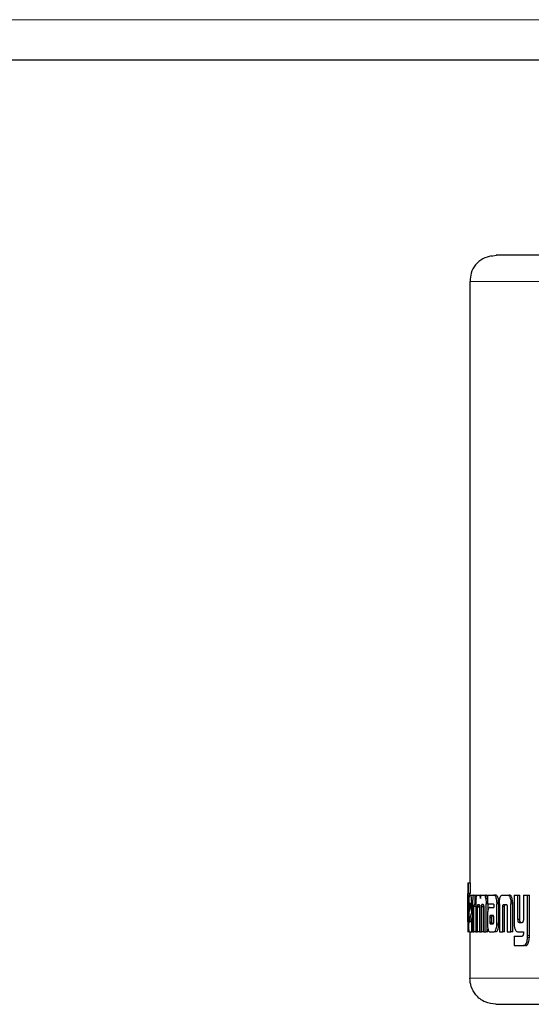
# Model space of a CAD drawing. Header units: millimetres. Extents: x 27 to 265, y 60 to 148.
# Tile 74 of 78: x 261.73 to 262.74, y 60.99 to 62.95. Entities that reach past the tile are written whole.
import ezdxf

# ---------------------------------------------------------------- set-up
doc = ezdxf.new("R2010")
doc.units = ezdxf.units.MM
doc.linetypes.add('PHANTOM', pattern=[12.7, 6.35, -1.27, 1.27, -1.27, 1.27, -1.27])

msp = doc.modelspace()

# ---------------------------------------------------------------- linework, layer by layer
at = {"color": 8, "linetype": 'PHANTOM', "lineweight": 18}
for p, q in [((234.1478, 62.9507), (264.2678, 62.9507)), ((262.6747, 62.4816), (262.6647, 62.4797)), ((262.6215, 62.4295), (263.0009, 62.4295)), ((262.7068, 61.1895), (262.7032, 61.1895)), ((262.6194, 61.1585), (262.6188, 61.1585)), ((262.661, 61.1615), (262.6649, 61.1615)), ((262.6614, 61.1515), (262.6652, 61.1515)), ((262.679, 61.1509), (262.6753, 61.1509)), ((262.74, 61.1226), (262.7364, 61.1226)), ((262.7401, 61.1263), (262.7365, 61.1263)), ((262.7607, 61.0415), (262.6215, 61.0415))]:
    msp.add_line(p, q, dxfattribs=at)
at = {"color": 7, "linetype": 'Continuous', "lineweight": 25}
for p, q in [((234.1478, 62.8707), (264.2678, 62.8707)), ((262.6215, 62.4295), (262.6215, 61.2314)), ((262.6175, 61.2314), (262.6175, 61.231)), ((262.6175, 61.2314), (262.6185, 61.2314)), ((262.6175, 61.231), (262.6175, 61.1341)), ((262.6185, 61.2104), (262.6185, 61.2314)), ((262.6185, 61.2314), (262.6225, 61.2314)), ((262.6225, 61.2104), (262.6225, 61.2314)), ((262.6175, 61.2104), (262.6185, 61.2104)), ((262.6175, 61.1588), (262.6175, 61.2063)), ((262.6215, 61.2063), (262.6175, 61.2063)), ((262.6225, 61.2104), (262.6185, 61.2104)), ((262.6206, 61.207), (262.6232, 61.207)), ((262.6232, 61.207), (262.6272, 61.207)), ((262.6274, 61.2069), (262.6272, 61.207)), ((262.6296, 61.207), (262.6317, 61.207)), ((262.6317, 61.207), (262.6317, 61.1884)), ((262.6317, 61.207), (262.6356, 61.207)), ((262.6366, 61.207), (262.6395, 61.207)), ((262.6395, 61.207), (262.6434, 61.207)), ((262.6446, 61.2061), (262.6434, 61.207)), ((262.6459, 61.207), (262.6494, 61.207)), ((262.6494, 61.207), (262.6533, 61.207)), ((262.6566, 61.1993), (262.6532, 61.1993)), ((262.6566, 61.207), (262.6566, 61.1894)), ((262.6566, 61.207), (262.6692, 61.207)), ((262.6692, 61.207), (262.673, 61.207)), ((262.674, 61.2067), (262.6702, 61.2067)), ((262.6752, 61.193), (262.679, 61.193)), ((262.6865, 61.207), (262.6962, 61.207)), ((262.6962, 61.207), (262.6999, 61.207)), ((262.7031, 61.1929), (262.7032, 61.1895)), ((262.7067, 61.1929), (262.7031, 61.1929)), ((262.7094, 61.207), (262.7094, 61.1523)), ((262.7094, 61.207), (262.7173, 61.207)), ((262.7173, 61.1582), (262.7173, 61.207)), ((262.7173, 61.207), (262.7209, 61.207)), ((262.7209, 61.1582), (262.7209, 61.207)), ((262.728, 61.207), (262.728, 61.157)), ((262.728, 61.207), (262.7365, 61.207)), ((262.7365, 61.1263), (262.7365, 61.207)), ((262.7365, 61.207), (262.7401, 61.207)), ((262.7401, 61.1263), (262.7401, 61.207)), ((262.6179, 61.1898), (262.6179, 61.1591)), ((262.6179, 61.1898), (262.6188, 61.1898)), ((262.6188, 61.1585), (262.6188, 61.1898)), ((262.6194, 61.1897), (262.6194, 61.151)), ((262.6207, 61.1858), (262.6207, 61.1749)), ((262.6207, 61.1858), (262.6232, 61.1858)), ((262.6207, 61.1749), (262.6232, 61.1838)), ((262.6208, 61.1569), (262.6252, 61.1722)), ((262.6227, 61.1907), (262.6212, 61.1907)), ((262.6232, 61.1838), (262.6232, 61.1856)), ((262.6269, 61.1897), (262.6252, 61.1897)), ((262.6252, 61.1722), (262.6252, 61.1897)), ((262.6269, 61.1722), (262.6252, 61.1722)), ((262.6269, 61.1882), (262.6269, 61.1337)), ((262.6296, 61.1337), (262.6296, 61.1845)), ((262.6334, 61.1845), (262.6296, 61.1845)), ((262.6317, 61.1884), (262.6303, 61.1884)), ((262.6334, 61.1884), (262.6317, 61.1884)), ((262.6334, 61.1894), (262.6334, 61.1337)), ((262.6369, 61.1337), (262.6368, 61.1829)), ((262.6406, 61.1829), (262.6368, 61.1829)), ((262.6408, 61.1841), (262.6369, 61.1841)), ((262.6379, 61.1884), (262.6397, 61.1884)), ((262.6406, 61.1837), (262.6406, 61.1337)), ((262.6447, 61.1337), (262.6447, 61.1837)), ((262.6486, 61.1837), (262.6447, 61.1837)), ((262.6483, 61.188), (262.6453, 61.188)), ((262.6458, 61.1884), (262.6477, 61.1884)), ((262.6486, 61.1337), (262.6486, 61.1837)), ((262.649, 61.1829), (262.649, 61.1337)), ((262.6538, 61.1337), (262.6538, 61.1894)), ((262.6566, 61.1894), (262.6538, 61.1894)), ((262.6566, 61.1894), (262.668, 61.1894)), ((262.6577, 61.1769), (262.6577, 61.1894)), ((262.6617, 61.1826), (262.6693, 61.1826)), ((262.6692, 61.1865), (262.6692, 61.1856)), ((262.6693, 61.1845), (262.6693, 61.1826)), ((262.6753, 61.1509), (262.6753, 61.1898)), ((262.6791, 61.1898), (262.6753, 61.1898)), ((262.679, 61.1509), (262.6791, 61.1898)), ((262.6803, 61.1895), (262.6803, 61.1337)), ((262.6869, 61.1337), (262.6869, 61.1844)), ((262.6906, 61.1844), (262.6869, 61.1844)), ((262.6891, 61.1884), (262.6935, 61.1884)), ((262.6906, 61.1337), (262.6906, 61.1844)), ((262.6958, 61.1833), (262.6958, 61.1337)), ((262.7032, 61.1337), (262.7032, 61.1895)), ((262.7068, 61.1337), (262.7068, 61.1895)), ((262.6175, 61.1547), (262.6177, 61.1547)), ((262.6247, 61.1569), (262.6208, 61.1569)), ((262.621, 61.1541), (262.6252, 61.1541)), ((262.6247, 61.1569), (262.6269, 61.1642)), ((262.6252, 61.1337), (262.6252, 61.1541)), ((262.6252, 61.1541), (262.6269, 61.1541)), ((262.6566, 61.1652), (262.6566, 61.1503)), ((262.661, 61.1627), (262.661, 61.1615)), ((262.661, 61.1627), (262.6649, 61.1627)), ((262.661, 61.1615), (262.6611, 61.154)), ((262.6611, 61.154), (262.6649, 61.154)), ((262.6621, 61.1663), (262.6619, 61.1662)), ((262.6619, 61.1662), (262.6657, 61.1662)), ((262.6625, 61.1663), (262.6621, 61.1663)), ((262.6676, 61.1664), (262.6625, 61.1663)), ((262.6625, 61.1663), (262.6663, 61.1663)), ((262.6649, 61.1627), (262.6649, 61.1615)), ((262.6649, 61.1615), (262.6649, 61.154)), ((262.6659, 61.1663), (262.6657, 61.1662)), ((262.6679, 61.1664), (262.6663, 61.1663)), ((262.6692, 61.1541), (262.6692, 61.1622)), ((262.7209, 61.1582), (262.7173, 61.1582)), ((262.7195, 61.1523), (262.7254, 61.1523)), ((262.6175, 61.1337), (262.6175, 61.1341)), ((262.6175, 61.1337), (262.6179, 61.1337)), ((262.6206, 61.1337), (262.6179, 61.1337)), ((262.6206, 61.1337), (262.6252, 61.1337)), ((262.6215, 61.1337), (262.6215, 61.0415)), ((262.6269, 61.1337), (262.6252, 61.1337)), ((262.6269, 61.1337), (262.6296, 61.1337)), ((262.6334, 61.1337), (262.6296, 61.1337)), ((262.6334, 61.1337), (262.6369, 61.1337)), ((262.6406, 61.1337), (262.6369, 61.1337)), ((262.6406, 61.1337), (262.6447, 61.1337)), ((262.6486, 61.1337), (262.6447, 61.1337)), ((262.649, 61.1337), (262.6538, 61.1337)), ((262.6576, 61.1337), (262.6538, 61.1337)), ((262.6576, 61.1337), (262.6576, 61.1393)), ((262.6619, 61.1337), (262.6698, 61.1337)), ((262.6622, 61.1499), (262.666, 61.1499)), ((262.6625, 61.1498), (262.6677, 61.1499)), ((262.6736, 61.1337), (262.6698, 61.1337)), ((262.679, 61.1475), (262.6752, 61.1475)), ((262.6803, 61.1337), (262.6869, 61.1337)), ((262.6906, 61.1337), (262.6869, 61.1337)), ((262.6958, 61.1337), (262.7032, 61.1337)), ((262.7068, 61.1337), (262.7032, 61.1337)), ((262.7173, 61.1337), (262.728, 61.1337)), ((262.728, 61.1337), (262.728, 61.1294)), ((262.7094, 61.1249), (262.7094, 61.1063)), ((262.7094, 61.1249), (262.7256, 61.1249)), ((262.7094, 61.1063), (262.7284, 61.1063)), ((262.732, 61.1063), (262.7284, 61.1063)), ((262.7337, 61.1067), (262.7302, 61.1067)), ((262.732, 61.1063), (262.7337, 61.1067))]:
    msp.add_line(p, q, dxfattribs=at)
at = {"color": 7, "linetype": 'Continuous', "lineweight": 25, "flags": 128}
msp.add_lwpolyline([(262.6651, 62.4799), (262.6673, 62.4806), (262.6747, 62.4816)], dxfattribs=at)
at = {"color": 7, "linetype": 'Continuous', "lineweight": 25}
for points, knots in [([(262.6647, 62.4806), (262.6587, 62.4789), (262.6465, 62.4754), (262.6321, 62.4627), (262.6229, 62.4464), (262.6222, 62.4351), (262.6219, 62.4295)], [0, 0, 0, 0, 0.246056, 0.499804, 0.753441, 1, 1, 1, 1]), ([(263.0333, 62.4816), (263.0053, 62.4816), (262.9487, 62.4816), (262.8746, 62.4816), (262.8096, 62.4816), (262.756, 62.4816), (262.715, 62.4816), (262.6877, 62.4816), (262.6729, 62.4816), (262.6741, 62.4816), (262.6747, 62.4816)], [0, 0, 0, 0, 0.1219209, 0.2464435, 0.3727627, 0.5000004, 0.6272377, 0.7535573, 0.8780799, 1, 1, 1, 1]), ([(262.6175, 61.2063), (262.6175, 61.207), (262.6175, 61.2081), (262.6175, 61.2093), (262.6175, 61.2101), (262.6175, 61.2103), (262.6175, 61.2104)], [0, 0, 0, 0, 0.336232, 0.550428, 0.765327, 1, 1, 1, 1]), ([(262.6206, 61.207), (262.6205, 61.2068), (262.6201, 61.2064), (262.6198, 61.2026), (262.6195, 61.1977), (262.6194, 61.1931), (262.6194, 61.1904), (262.6194, 61.1897)], [0, 0, 0, 0, 0.242818, 0.487165, 0.701511, 0.91994, 1, 1, 1, 1]), ([(262.6215, 61.207), (262.6215, 61.2075), (262.6215, 61.2083), (262.6215, 61.2094), (262.6215, 61.2101), (262.6215, 61.2103), (262.6215, 61.2104)], [0, 0, 0, 0, 0.250645, 0.498096, 0.746637, 1, 1, 1, 1]), ([(262.6252, 61.1897), (262.6252, 61.1919), (262.6251, 61.1964), (262.6247, 61.2017), (262.6241, 61.2055), (262.6236, 61.2069), (262.6233, 61.207), (262.6232, 61.207)], [0, 0, 0, 0, 0.242778, 0.486955, 0.70085, 0.920381, 1, 1, 1, 1]), ([(262.6296, 61.207), (262.6292, 61.2069), (262.6285, 61.2066), (262.6277, 61.204), (262.6273, 61.2004), (262.6269, 61.195), (262.6269, 61.1909), (262.6269, 61.1882)], [0, 0, 0, 0, 0.266693, 0.429119, 0.592546, 0.740995, 1, 1, 1, 1]), ([(262.6338, 61.1993), (262.6337, 61.1981), (262.6335, 61.196), (262.6334, 61.1925), (262.6334, 61.1905), (262.6334, 61.1894)], [0, 0, 0, 0, 0.3956736, 0.69472, 1, 1, 1, 1]), ([(262.6338, 61.1993), (262.6341, 61.2012), (262.6346, 61.2045), (262.6356, 61.2067), (262.6363, 61.2069), (262.6366, 61.207)], [0, 0, 0, 0, 0.406328, 0.724573, 1, 1, 1, 1]), ([(262.6395, 61.207), (262.64, 61.2069), (262.6409, 61.2066), (262.642, 61.2041), (262.6424, 61.202), (262.6426, 61.2007), (262.6426, 61.2005)], [0, 0, 0, 0, 0.4832195, 0.7260168, 0.9699644, 1, 1, 1, 1]), ([(262.6426, 61.2005), (262.6428, 61.2017), (262.6431, 61.204), (262.6443, 61.2066), (262.6453, 61.2069), (262.6459, 61.207)], [0, 0, 0, 0, 0.24942, 0.499529, 1, 1, 1, 1]), ([(262.6494, 61.207), (262.65, 61.2068), (262.651, 61.2065), (262.6523, 61.2036), (262.6529, 61.2007), (262.6532, 61.1993)], [0, 0, 0, 0, 0.385679, 0.692131, 1, 1, 1, 1]), ([(262.6532, 61.1993), (262.6534, 61.1978), (262.6537, 61.1954), (262.6538, 61.192), (262.6538, 61.1903), (262.6538, 61.1894)], [0, 0, 0, 0, 0.499141, 0.749503, 1, 1, 1, 1]), ([(262.657, 61.1993), (262.6566, 61.2012), (262.6559, 61.2046), (262.6545, 61.2068), (262.6536, 61.2069), (262.6533, 61.207)], [0, 0, 0, 0, 0.425511, 0.744481, 1, 1, 1, 1]), ([(262.6702, 61.2067), (262.67, 61.2068), (262.6697, 61.207), (262.6693, 61.207), (262.6692, 61.207)], [0, 0, 0, 0, 0.4998071, 1, 1, 1, 1]), ([(262.6752, 61.193), (262.675, 61.1951), (262.6747, 61.1986), (262.6736, 61.2028), (262.6721, 61.2057), (262.6709, 61.2063), (262.6702, 61.2067)], [0, 0, 0, 0, 0.282946, 0.488432, 0.693703, 1, 1, 1, 1]), ([(262.674, 61.2067), (262.6738, 61.2068), (262.6735, 61.207), (262.6731, 61.207), (262.673, 61.207)], [0, 0, 0, 0, 0.50017, 1, 1, 1, 1]), ([(262.679, 61.193), (262.6788, 61.1951), (262.6785, 61.1986), (262.6774, 61.2027), (262.6759, 61.2056), (262.6747, 61.2063), (262.674, 61.2067)], [0, 0, 0, 0, 0.282883, 0.488492, 0.693933, 1, 1, 1, 1]), ([(262.6752, 61.193), (262.6752, 61.1927), (262.6752, 61.192), (262.6753, 61.191), (262.6753, 61.1902), (262.6753, 61.1898)], [0, 0, 0, 0, 0.308546, 0.616948, 1, 1, 1, 1]), ([(262.6791, 61.1898), (262.679, 61.1901), (262.679, 61.1908), (262.679, 61.1919), (262.679, 61.1926), (262.679, 61.193)], [0, 0, 0, 0, 0.308368, 0.616719, 1, 1, 1, 1]), ([(262.6803, 61.1895), (262.6803, 61.1898), (262.6803, 61.1905), (262.6803, 61.1917), (262.6803, 61.1925), (262.6804, 61.1929)], [0, 0, 0, 0, 0.292059, 0.584198, 1, 1, 1, 1]), ([(262.6804, 61.1929), (262.6805, 61.195), (262.6808, 61.1987), (262.6819, 61.203), (262.6834, 61.2059), (262.6851, 61.2069), (262.6862, 61.207), (262.6865, 61.207)], [0, 0, 0, 0, 0.259959, 0.447483, 0.635325, 0.880904, 1, 1, 1, 1]), ([(262.6962, 61.207), (262.697, 61.2069), (262.6983, 61.2068), (262.6998, 61.2054), (262.7008, 61.2037), (262.7017, 61.2015), (262.7026, 61.198), (262.7029, 61.1949), (262.7031, 61.1929)], [0, 0, 0, 0, 0.250372, 0.375667, 0.500809, 0.622445, 0.750727, 1, 1, 1, 1]), ([(262.7067, 61.1929), (262.7065, 61.1949), (262.7063, 61.198), (262.7054, 61.2015), (262.7045, 61.2037), (262.7035, 61.2054), (262.7019, 61.2068), (262.7007, 61.2069), (262.6999, 61.207)], [0, 0, 0, 0, 0.249752, 0.378222, 0.499825, 0.624928, 0.750058, 1, 1, 1, 1]), ([(262.7068, 61.1895), (262.7068, 61.1898), (262.7068, 61.1905), (262.7068, 61.1917), (262.7068, 61.1925), (262.7067, 61.1929)], [0, 0, 0, 0, 0.291956, 0.58383, 1, 1, 1, 1]), ([(262.6212, 61.1907), (262.6211, 61.1907), (262.621, 61.1905), (262.6208, 61.1893), (262.6208, 61.1878), (262.6207, 61.1865), (262.6207, 61.1858), (262.6207, 61.1858)], [0, 0, 0, 0, 0.272019, 0.519288, 0.755434, 0.96506, 1, 1, 1, 1]), ([(262.6232, 61.1856), (262.6232, 61.1864), (262.6232, 61.1876), (262.6231, 61.1891), (262.623, 61.19), (262.6229, 61.1906), (262.6228, 61.1907), (262.6227, 61.1907)], [0, 0, 0, 0, 0.273298, 0.436294, 0.600561, 0.749591, 1, 1, 1, 1]), ([(262.6303, 61.1884), (262.6302, 61.1883), (262.63, 61.1881), (262.6298, 61.1873), (262.6296, 61.1862), (262.6296, 61.1853), (262.6296, 61.1847), (262.6296, 61.1845)], [0, 0, 0, 0, 0.278858, 0.561704, 0.735024, 0.908869, 1, 1, 1, 1]), ([(262.6368, 61.1829), (262.6368, 61.183), (262.6368, 61.1832), (262.6368, 61.1836), (262.6369, 61.1839), (262.6369, 61.1841)], [0, 0, 0, 0, 0.259825, 0.51923, 1, 1, 1, 1]), ([(262.6369, 61.1841), (262.6369, 61.185), (262.637, 61.1863), (262.6373, 61.1877), (262.6375, 61.1883), (262.6378, 61.1884), (262.6379, 61.1884)], [0, 0, 0, 0, 0.3690679, 0.5677705, 0.7664682, 1, 1, 1, 1]), ([(262.6397, 61.1884), (262.6399, 61.1882), (262.6401, 61.1878), (262.6404, 61.1867), (262.6405, 61.1855), (262.6405, 61.1844), (262.6406, 61.1838), (262.6406, 61.1837)], [0, 0, 0, 0, 0.326415, 0.527565, 0.728873, 0.941256, 1, 1, 1, 1]), ([(262.6447, 61.1837), (262.6447, 61.1844), (262.6447, 61.1855), (262.6449, 61.1869), (262.6451, 61.1876), (262.6453, 61.1879), (262.6453, 61.188)], [0, 0, 0, 0, 0.369372, 0.61533, 0.860687, 1, 1, 1, 1]), ([(262.6453, 61.188), (262.6454, 61.1881), (262.6455, 61.1882), (262.6456, 61.1884), (262.6457, 61.1884), (262.6458, 61.1884)], [0, 0, 0, 0, 0.3375634, 0.6674281, 1, 1, 1, 1]), ([(262.6477, 61.1884), (262.6479, 61.1884), (262.6481, 61.1884), (262.6484, 61.188), (262.6486, 61.1874), (262.6487, 61.1871)], [0, 0, 0, 0, 0.3443689, 0.6924778, 1, 1, 1, 1]), ([(262.6486, 61.1837), (262.6486, 61.1844), (262.6486, 61.1855), (262.6488, 61.1865), (262.6488, 61.1868)], [0, 0, 0, 0, 0.59544, 1, 1, 1, 1]), ([(262.6487, 61.1871), (262.6488, 61.1866), (262.649, 61.1857), (262.649, 61.1841), (262.649, 61.1832), (262.649, 61.1829)], [0, 0, 0, 0, 0.3649146, 0.8119388, 1, 1, 1, 1]), ([(262.6617, 61.1826), (262.6609, 61.1824), (262.6596, 61.1821), (262.658, 61.1789), (262.6571, 61.1751), (262.6566, 61.1703), (262.6566, 61.1669), (262.6566, 61.1652)], [0, 0, 0, 0, 0.2888354, 0.4676506, 0.6468246, 0.8160126, 1, 1, 1, 1]), ([(262.668, 61.1894), (262.6681, 61.1893), (262.6684, 61.1891), (262.6688, 61.1886), (262.669, 61.1879), (262.6692, 61.1872), (262.6692, 61.1868), (262.6692, 61.1865)], [0, 0, 0, 0, 0.264994, 0.531996, 0.718814, 0.867147, 1, 1, 1, 1]), ([(262.6692, 61.1856), (262.6692, 61.1854), (262.6692, 61.1852), (262.6692, 61.1848), (262.6693, 61.1846), (262.6693, 61.1845)], [0, 0, 0, 0, 0.35963, 0.67768, 1, 1, 1, 1]), ([(262.6869, 61.1844), (262.687, 61.185), (262.6871, 61.1861), (262.6874, 61.1872), (262.688, 61.1881), (262.6885, 61.1884), (262.689, 61.1884), (262.6891, 61.1884)], [0, 0, 0, 0, 0.237923, 0.403518, 0.568018, 0.841413, 1, 1, 1, 1]), ([(262.6906, 61.1844), (262.6907, 61.185), (262.6908, 61.1861), (262.6912, 61.1873), (262.6917, 61.1881), (262.6923, 61.1884), (262.6927, 61.1884), (262.6928, 61.1884)], [0, 0, 0, 0, 0.250099, 0.416693, 0.581969, 0.859688, 1, 1, 1, 1]), ([(262.6935, 61.1884), (262.6937, 61.1884), (262.6942, 61.1884), (262.6949, 61.1878), (262.6954, 61.1868), (262.6957, 61.1856), (262.6957, 61.1848), (262.6958, 61.1844)], [0, 0, 0, 0, 0.247665, 0.497807, 0.672717, 0.848185, 1, 1, 1, 1]), ([(262.6958, 61.1844), (262.6958, 61.1843), (262.6958, 61.184), (262.6958, 61.1837), (262.6958, 61.1834), (262.6958, 61.1833)], [0, 0, 0, 0, 0.356969, 0.675709, 1, 1, 1, 1]), ([(262.6175, 61.1573), (262.6175, 61.1575), (262.6175, 61.1578), (262.6175, 61.1583), (262.6175, 61.1586), (262.6175, 61.1588)], [0, 0, 0, 0, 0.335001, 0.666333, 1, 1, 1, 1]), ([(262.6175, 61.1547), (262.6175, 61.1548), (262.6175, 61.1551), (262.6175, 61.1559), (262.6175, 61.1568), (262.6175, 61.1573)], [0, 0, 0, 0, 0.335083, 0.673356, 1, 1, 1, 1]), ([(262.6179, 61.1591), (262.6179, 61.1582), (262.6179, 61.157), (262.6179, 61.1558), (262.6178, 61.1549), (262.6178, 61.1547), (262.6177, 61.1547), (262.6177, 61.1547)], [0, 0, 0, 0, 0.275901, 0.40491, 0.533741, 0.866554, 1, 1, 1, 1]), ([(262.6187, 61.1452), (262.6187, 61.1463), (262.6187, 61.1485), (262.6188, 61.153), (262.6188, 61.1563), (262.6188, 61.1585)], [0, 0, 0, 0, 0.259642, 0.50935, 1, 1, 1, 1]), ([(262.621, 61.1541), (262.621, 61.1541), (262.6209, 61.1541), (262.6208, 61.1546), (262.6208, 61.1551), (262.6208, 61.1559), (262.6208, 61.1565), (262.6208, 61.1569)], [0, 0, 0, 0, 0.368607, 0.509913, 0.608595, 0.7384, 1, 1, 1, 1]), ([(262.625, 61.1541), (262.625, 61.1541), (262.6249, 61.1541), (262.6248, 61.1544), (262.6248, 61.1547), (262.6247, 61.1556), (262.6247, 61.1563), (262.6247, 61.1569)], [0, 0, 0, 0, 0.28996, 0.427071, 0.537163, 0.648334, 1, 1, 1, 1]), ([(262.6619, 61.1662), (262.6618, 61.1661), (262.6616, 61.166), (262.6614, 61.1654), (262.6612, 61.1645), (262.6611, 61.1635), (262.6611, 61.1628), (262.661, 61.1627)], [0, 0, 0, 0, 0.216596, 0.399929, 0.583085, 0.901197, 1, 1, 1, 1]), ([(262.6611, 61.154), (262.6611, 61.1537), (262.6611, 61.1529), (262.6612, 61.1521), (262.6613, 61.1516), (262.6614, 61.1515)], [0, 0, 0, 0, 0.394585, 0.860833, 1, 1, 1, 1]), ([(262.6657, 61.1662), (262.6656, 61.1661), (262.6654, 61.166), (262.6652, 61.1654), (262.665, 61.1645), (262.6649, 61.1635), (262.6649, 61.1628), (262.6649, 61.1627)], [0, 0, 0, 0, 0.21568, 0.398737, 0.581489, 0.899972, 1, 1, 1, 1]), ([(262.6649, 61.154), (262.6649, 61.1537), (262.6649, 61.1532), (262.665, 61.1523), (262.6651, 61.1518), (262.6652, 61.1515)], [0, 0, 0, 0, 0.337404, 0.597297, 1, 1, 1, 1]), ([(262.6684, 61.1659), (262.6683, 61.166), (262.6681, 61.1663), (262.6679, 61.1664), (262.6677, 61.1664), (262.6676, 61.1664)], [0, 0, 0, 0, 0.436174, 0.716554, 1, 1, 1, 1]), ([(262.6692, 61.1622), (262.6692, 61.1626), (262.6691, 61.1633), (262.6691, 61.1641), (262.669, 61.1648), (262.6687, 61.1653), (262.6685, 61.1657), (262.6684, 61.1659)], [0, 0, 0, 0, 0.263278, 0.411033, 0.515059, 0.737593, 1, 1, 1, 1]), ([(262.6689, 61.1512), (262.6689, 61.1515), (262.669, 61.1521), (262.6692, 61.1531), (262.6692, 61.1538), (262.6692, 61.1541)], [0, 0, 0, 0, 0.332391, 0.667321, 1, 1, 1, 1]), ([(262.7094, 61.1523), (262.7094, 61.151), (262.7095, 61.1485), (262.7098, 61.145), (262.7102, 61.143), (262.7105, 61.142)], [0, 0, 0, 0, 0.3762804, 0.6810532, 1, 1, 1, 1]), ([(262.7195, 61.1523), (262.7192, 61.1524), (262.7187, 61.1524), (262.7181, 61.1532), (262.7176, 61.1544), (262.7174, 61.1561), (262.7173, 61.1574), (262.7173, 61.1582)], [0, 0, 0, 0, 0.231478, 0.386852, 0.542826, 0.744813, 1, 1, 1, 1]), ([(262.7231, 61.1523), (262.7228, 61.1524), (262.7223, 61.1524), (262.7217, 61.1532), (262.7213, 61.1543), (262.721, 61.1561), (262.721, 61.1574), (262.7209, 61.1582)], [0, 0, 0, 0, 0.226063, 0.381917, 0.53848, 0.738048, 1, 1, 1, 1]), ([(262.7259, 61.1525), (262.7258, 61.1524), (262.7257, 61.1524), (262.7255, 61.1523), (262.7254, 61.1523), (262.7254, 61.1523)], [0, 0, 0, 0, 0.359516, 0.677991, 1, 1, 1, 1]), ([(262.728, 61.157), (262.7279, 61.1563), (262.7278, 61.1551), (262.7273, 61.1537), (262.7267, 61.1528), (262.7262, 61.1526), (262.7259, 61.1525)], [0, 0, 0, 0, 0.292488, 0.511547, 0.731196, 1, 1, 1, 1]), ([(262.6179, 61.1337), (262.618, 61.1338), (262.6181, 61.1341), (262.6184, 61.1365), (262.6185, 61.1404), (262.6186, 61.1436), (262.6187, 61.1452)], [0, 0, 0, 0, 0.331207, 0.554509, 0.7789, 1, 1, 1, 1]), ([(262.6206, 61.1337), (262.6205, 61.1339), (262.6201, 61.1344), (262.6197, 61.1382), (262.6195, 61.1432), (262.6194, 61.1477), (262.6194, 61.1503), (262.6194, 61.151)], [0, 0, 0, 0, 0.246552, 0.49486, 0.706875, 0.924834, 1, 1, 1, 1]), ([(262.6566, 61.1503), (262.6566, 61.1499), (262.6566, 61.1493), (262.6566, 61.1482), (262.6566, 61.1474), (262.6566, 61.147)], [0, 0, 0, 0, 0.3049281, 0.609921, 1, 1, 1, 1]), ([(262.6566, 61.147), (262.6568, 61.1447), (262.6571, 61.1408), (262.6582, 61.1369), (262.6597, 61.1343), (262.661, 61.1338), (262.6618, 61.1337), (262.6619, 61.1337)], [0, 0, 0, 0, 0.281036, 0.468266, 0.654645, 0.95899, 1, 1, 1, 1]), ([(262.6614, 61.1515), (262.6615, 61.1512), (262.6616, 61.1506), (262.6619, 61.1501), (262.6621, 61.15), (262.6622, 61.1499)], [0, 0, 0, 0, 0.467435, 0.730471, 1, 1, 1, 1]), ([(262.6622, 61.1499), (262.6622, 61.1499), (262.6623, 61.1498), (262.6624, 61.1498), (262.6624, 61.1498), (262.6625, 61.1498)], [0, 0, 0, 0, 0.360548, 0.678043, 1, 1, 1, 1]), ([(262.6652, 61.1515), (262.6653, 61.1513), (262.6654, 61.1507), (262.6657, 61.1502), (262.6659, 61.15), (262.666, 61.1499)], [0, 0, 0, 0, 0.304659, 0.726954, 1, 1, 1, 1]), ([(262.6677, 61.1499), (262.6678, 61.1499), (262.6681, 61.1499), (262.6685, 61.1504), (262.6688, 61.151), (262.6689, 61.1512)], [0, 0, 0, 0, 0.340317, 0.682951, 1, 1, 1, 1]), ([(262.6698, 61.1337), (262.6705, 61.134), (262.6719, 61.1344), (262.6735, 61.1379), (262.6747, 61.1423), (262.675, 61.1458), (262.6752, 61.1475)], [0, 0, 0, 0, 0.29679, 0.534182, 0.771619, 1, 1, 1, 1]), ([(262.6736, 61.1337), (262.6743, 61.134), (262.6757, 61.1344), (262.6773, 61.1378), (262.6785, 61.1422), (262.6788, 61.1458), (262.679, 61.1475)], [0, 0, 0, 0, 0.2954743, 0.5325777, 0.7697412, 1, 1, 1, 1]), ([(262.6752, 61.1475), (262.6752, 61.1479), (262.6752, 61.1485), (262.6753, 61.1497), (262.6753, 61.1505), (262.6753, 61.1509)], [0, 0, 0, 0, 0.294855, 0.58987, 1, 1, 1, 1]), ([(262.679, 61.1475), (262.679, 61.1479), (262.679, 61.1485), (262.679, 61.1497), (262.679, 61.1505), (262.679, 61.1509)], [0, 0, 0, 0, 0.291968, 0.584038, 1, 1, 1, 1]), ([(262.7105, 61.142), (262.7112, 61.1398), (262.7124, 61.1361), (262.715, 61.1339), (262.7165, 61.1338), (262.7173, 61.1337)], [0, 0, 0, 0, 0.432502, 0.722614, 1, 1, 1, 1]), ([(262.7261, 61.1251), (262.726, 61.1251), (262.7259, 61.125), (262.7257, 61.1249), (262.7256, 61.1249), (262.7256, 61.1249)], [0, 0, 0, 0, 0.355608, 0.675346, 1, 1, 1, 1]), ([(262.728, 61.1294), (262.7279, 61.1288), (262.7278, 61.1276), (262.7273, 61.1262), (262.7267, 61.1255), (262.7263, 61.1252), (262.7261, 61.1251)], [0, 0, 0, 0, 0.316248, 0.55489, 0.79303, 1, 1, 1, 1]), ([(262.7302, 61.1067), (262.7312, 61.1075), (262.733, 61.1088), (262.7349, 61.113), (262.736, 61.1177), (262.7363, 61.121), (262.7364, 61.1226)], [0, 0, 0, 0, 0.315372, 0.545611, 0.774788, 1, 1, 1, 1]), ([(262.7337, 61.1067), (262.7348, 61.1075), (262.7366, 61.1088), (262.7385, 61.113), (262.7395, 61.1177), (262.7398, 61.121), (262.74, 61.1226)], [0, 0, 0, 0, 0.314564, 0.544767, 0.773941, 1, 1, 1, 1]), ([(262.7364, 61.1226), (262.7365, 61.123), (262.7365, 61.1236), (262.7365, 61.1249), (262.7365, 61.1258), (262.7365, 61.1263)], [0, 0, 0, 0, 0.2751199, 0.5504075, 1, 1, 1, 1]), ([(262.74, 61.1226), (262.74, 61.123), (262.74, 61.1236), (262.7401, 61.1249), (262.7401, 61.1257), (262.7401, 61.1263)], [0, 0, 0, 0, 0.272413, 0.544971, 1, 1, 1, 1]), ([(262.7284, 61.1063), (262.7286, 61.1064), (262.7289, 61.1064), (262.7295, 61.1065), (262.7299, 61.1066), (262.7302, 61.1067)], [0, 0, 0, 0, 0.260058, 0.520339, 1, 1, 1, 1]), ([(262.6735, 60.9894), (262.6661, 60.9904), (262.6508, 60.9923), (262.6333, 61.0063), (262.6232, 61.0239), (262.622, 61.0358), (262.6215, 61.0415)], [0, 0, 0, 0, 0.270262, 0.56243, 0.789738, 1, 1, 1, 1]), ([(262.6735, 60.9894), (262.6749, 60.9894), (262.6778, 60.9894), (262.7011, 60.9894), (262.738, 60.9894), (262.7909, 60.9894), (262.8338, 60.9894), (262.8619, 60.9894), (262.8642, 60.9894)], [0, 0, 0, 0, 0.193178, 0.389373, 0.587371, 0.785657, 0.982568, 1, 1, 1, 1])]:
    msp.add_open_spline(points, degree=3, knots=knots, dxfattribs=at)

doc.saveas('drawing.dxf')
